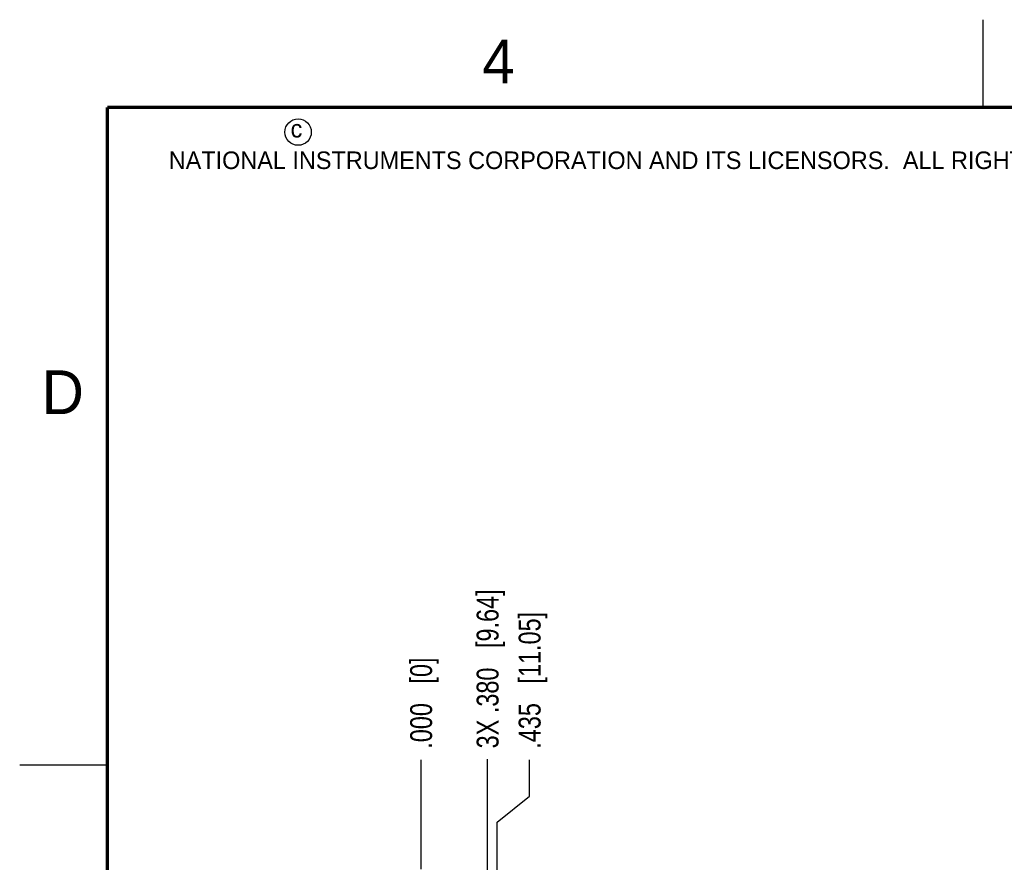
# Model space of a CAD drawing. Header units: inches. Extents: x 0 to 22, y 0 to 17.
# Tile 31 of 91: x 0 to 5.6, y 12.2 to 17. Entities that reach past the tile are written whole.
import ezdxf

# ---------------------------------------------------------------- set-up
doc = ezdxf.new("R2010")
doc.units = ezdxf.units.IN
doc.header["$LTSCALE"] = 1.21
doc.header["$MEASUREMENT"] = 0
doc.layers.get('0').update_dxf_attribs({"linetype": 'CONTINUOUS'})
doc.layers.add('DIMENSIONS', color=7, linetype='CONTINUOUS')
doc.styles.get("Standard").update_dxf_attribs({"font": 'txt', "width": 0.8})
doc.styles.add('TEXTSTYLE_2', font='txt')
doc.dimstyles.new('DIMSTYLE_1', dxfattribs={"dimtxt": 0.125, "dimasz": 0.18, "dimexe": 0.18, "dimexo": 0.0625, "dimgap": 0.09, "dimtad": 0, "dimtih": 1, "dimtoh": 1, "dimdec": 3, "dimzin": 4, "dimdsep": 46, "dimtxsty": 'STANDARD', "dimblk": '_FILLED', "dimblk1": '_FILLED', "dimblk2": '_FILLED', "dimcen": 0.09, "dimadec": 0, "dimazin": 0, "dimtp": 0.01, "dimtm": 0.01, "dimtfac": 1, "dimtdec": 3, "dimtofl": 0, "dimtmove": 0, "dimatfit": 3, "dimldrblk": '_FILLED', "dimfxl": 1, "dimtolj": 1, "dimtzin": 4, "dimarcsym": 0})

# ---------------------------------------------------------------- blocks, each defined once
blk = doc.blocks.new('*D33')
at = {"layer": 'DIMENSIONS', "color": 2, "linetype": 'CONTINUOUS'}
for p, q in [((2.9109, 12.57), (2.9109, 12.7789)), ((2.7265, 12.4219), (2.9109, 12.57)), ((2.7265, 9.7062), (2.7265, 12.4219))]:
    blk.add_line(p, q, dxfattribs=at)
at = {"layer": 'DIMENSIONS', "color": 2, "linetype": 'CONTINUOUS', "insert": (2.8484, 12.8414), "char_height": 0.125, "width": 1.225, "attachment_point": 1, "rotation": 90, "line_spacing_factor": 0.9}
blk.add_mtext('.435{\\Ftxt.shx;\\W1.000000;\\H0.125000; }[11.05]', dxfattribs=at)
blk = doc.blocks.new('_FILLED')
at = {"color": 0, "linetype": 'BYBLOCK'}
blk.add_solid([(0, 0), (-1, 0.174), (-1, -0.174)], dxfattribs=at)
blk = doc.blocks.new('*D34')
at = {"layer": 'DIMENSIONS', "color": 2, "linetype": 'CONTINUOUS'}
blk.add_line((2.2914, 12.1539), (2.2914, 12.7789), dxfattribs=at)
at = {"layer": 'DIMENSIONS', "color": 2, "linetype": 'CONTINUOUS', "insert": (2.2289, 12.8414), "char_height": 0.125, "width": 0.825, "attachment_point": 1, "rotation": 90, "line_spacing_factor": 0.9}
blk.add_mtext('.000{\\Ftxt.shx;\\W1.000000;\\H0.125000; }[0]', dxfattribs=at)
blk = doc.blocks.new('*D36')
at = {"layer": 'DIMENSIONS', "color": 2, "linetype": 'CONTINUOUS'}
blk.add_line((2.671, 10.9847), (2.671, 12.7809), dxfattribs=at)
at = {"layer": 'DIMENSIONS', "color": 2, "linetype": 'CONTINUOUS', "insert": (2.6085, 12.8434), "char_height": 0.125, "width": 1.425, "attachment_point": 1, "rotation": 90, "line_spacing_factor": 0.9}
blk.add_mtext('3X .380{\\Ftxt.shx;\\W1.000000;\\H0.125000; }[9.64]', dxfattribs=at)

msp = doc.modelspace()

# ---------------------------------------------------------------- linework, layer by layer
at = {"color": 2, "linetype": 'CONTINUOUS'}
for p, q in [((5.5, 16.5), (5.5, 17)), ((0, 12.75), (0.5, 12.75))]:
    msp.add_line(p, q, dxfattribs=at)
at = {"color": 7, "linetype": 'CONTINUOUS', "const_width": 0.02}
for points in [[(0.5, 16.5), (0.5, 0.5)], [(21.5, 16.5), (0.5, 16.5)]]:
    msp.add_lwpolyline(points, dxfattribs=at)
at = {"color": 2, "linetype": 'CONTINUOUS'}
msp.add_circle((1.5893, 16.359), 0.0754, dxfattribs=at)

# ---------------------------------------------------------------- texts
at = {"color": 2, "linetype": 'CONTINUOUS', "attachment_point": 1, "line_spacing_factor": 0.9, "style": 'TEXTSTYLE_2'}
for s, insert, char_height, width in [('4', (2.64, 16.8869), 0.25, 0.25), ('c', (1.5463, 16.428), 0.1, 0.1), ('NATIONAL INSTRUMENTS CORPORATION AND ITS LICENSORS.  ALL RIGHTS RESERVED.', (0.851, 16.2482), 0.1, 7.3), ('D', (0.125, 15), 0.25, 0.25)]:
    msp.add_mtext(s, dxfattribs=dict(at, insert=insert, char_height=char_height, width=width))

# ---------------------------------------------------------------- dimensions: what is measured, and where the dimension line sits
at = {"layer": 'DIMENSIONS', "color": 2, "linetype": 'CONTINUOUS'}
dim = msp.add_ordinate_dim(feature_location=(2.671, 10.9847), offset=(0, 1.7962), dtype=1, origin=(2.2914, 12.0914), text='3X <>', dimstyle='DIMSTYLE_1', dxfattribs=at)
dim.commit()
dim.dimension.update_dxf_attribs({"geometry": '*D36', "text_midpoint": (2.671, 13.5559)})
for feature_location, offset, dtype, origin, picture, middle in [((2.7265, 9.7062), (0.1844, 3.0726), 0, (2.2914, 12.0914), '*D33', (2.9109, 13.4539)), ((2.291369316, 12.1538635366), (0, 0.625), 1, (2.291369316, 12.0913635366), '*D34', (2.291369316, 13.2538635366))]:
    dim = msp.add_ordinate_dim(feature_location=feature_location, offset=offset, dtype=dtype, origin=origin, dimstyle='DIMSTYLE_1', dxfattribs=at)
    dim.commit()
    dim.dimension.update_dxf_attribs({"geometry": picture, "text_midpoint": middle})

doc.saveas('drawing.dxf')
